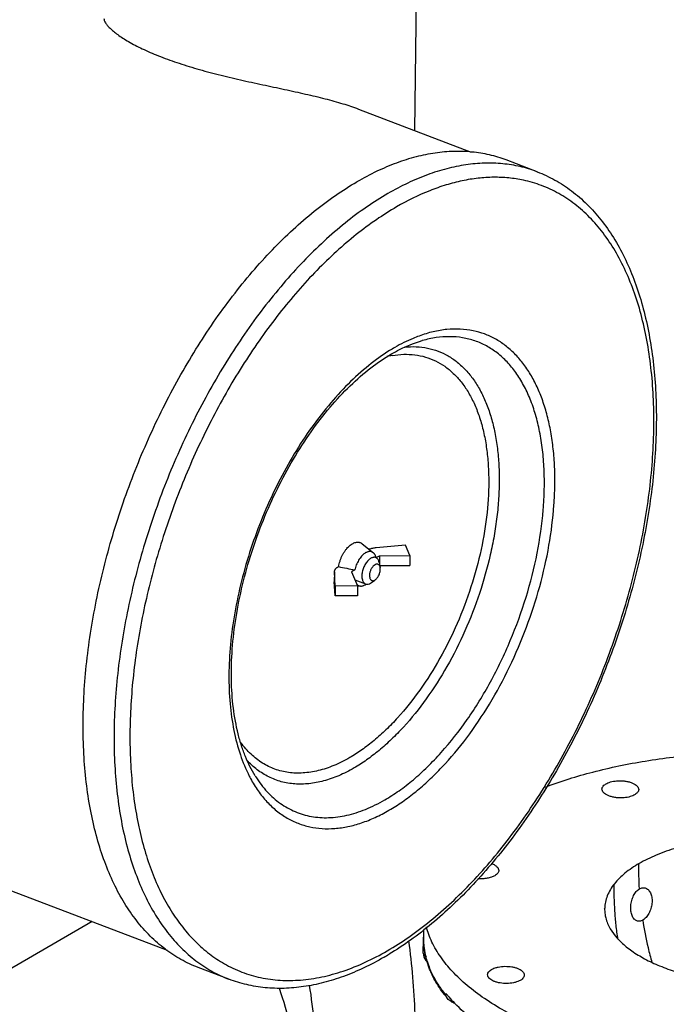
# Model space of a CAD drawing. Header units: inches. Extents: x 0 to 34, y 0 to 22.
# Tile 99 of 164: x 17.4 to 19.2, y 17.8 to 20.5. Entities that reach past the tile are written whole.
import ezdxf

# ---------------------------------------------------------------- set-up
doc = ezdxf.new("R2010")
doc.units = ezdxf.units.IN
doc.header["$LTSCALE"] = 1.87
doc.header["$MEASUREMENT"] = 0
doc.layers.get('0').update_dxf_attribs({"linetype": 'CONTINUOUS'})
for name, color, linetype in [('02___PRT_ALL_AXES', 7, 'CONTINUOUS'), ('3_ALL_AXES', 7, 'CONTINUOUS'), ('7_ALL_FEATURES', 7, 'CONTINUOUS')]:
    doc.layers.add(name, color=color, linetype=linetype)

msp = doc.modelspace()

# ---------------------------------------------------------------- linework, layer by layer
at = {"color": 7, "linetype": 'Continuous'}
for p, q in [((19.0587, 18.0489), (19.0586, 18.0473)), ((19.0586, 18.0474), (19.0587, 18.0489)), ((18.5579, 17.9886), (18.5576, 17.9689)), ((18.5572, 17.9249), (18.5577, 17.9632)), ((18.5576, 17.9683), (18.5576, 17.9692)), ((18.8361, 17.8668), (18.8364, 17.8639)), ((18.7353, 17.8624), (18.735, 17.8653)), ((18.6199, 17.813), (18.6198, 17.8091))]:
    msp.add_line(p, q, dxfattribs=at)
for centre, radius, start, end in [((19.1551, 18.0462), 0.0965, 179.3229, 186.6275), ((19.1575, 18.0465), 0.0989, 186.6289, 190.6886), ((20.1907, 18.1749), 1.0389, 188.7899, 193.0739), ((18.7748, 17.9665), 0.2172, 179.53, 182.5546), ((18.7778, 17.9667), 0.2202, 182.5651, 187.391), ((18.5897, 17.9245), 0.0325, 179.2795, 218.3852), ((18.7859, 17.9679), 0.2284, 187.4276, 194.1383), ((20.2862, 18.197), 1.1369, 193.0729, 195.1981), ((18.5898, 17.9245), 0.0326, 218.4242, 227.6429), ((18.7984, 17.9711), 0.2413, 194.1596, 199.3207), ((18.7927, 17.9735), 0.236, 197.5217, 200.2054), ((18.7987, 17.9756), 0.2423, 200.2032, 201.4695), ((18.905, 18.0451), 0.3676, 219.1448, 219.5589), ((18.9021, 18.0296), 0.3609, 217.4608, 217.965), ((18.9117, 18.0372), 0.3732, 217.9736, 219.5746), ((18.9015, 18.0384), 0.3633, 218.63, 219.145), ((18.9144, 18.053), 0.3799, 219.5666, 220.9893), ((18.939, 18.0748), 0.4128, 221.0325, 224.3292)]:
    msp.add_arc(centre, radius, start, end, dxfattribs=at)
for points, knots in [([(18.895, 18.3841), (18.9379, 18.4005), (19.029, 18.4289), (19.1731, 18.4588), (19.3265, 18.4768), (19.4848, 18.4824), (19.6434, 18.4754), (19.7977, 18.4561), (19.9434, 18.4251), (20.0358, 18.3959), (20.0794, 18.3793)], [0, 0, 0, 0, 0.11403, 0.236691, 0.365489, 0.497597, 0.630025, 0.759769, 0.883953, 1, 1, 1, 1]), ([(19.0512, 18.3786), (19.0512, 18.38), (19.0519, 18.3831), (19.0546, 18.3873), (19.0588, 18.3911), (19.0644, 18.3944), (19.0711, 18.3972), (19.0817, 18.4002), (19.0903, 18.4013), (19.0962, 18.4015)], [0, 0, 0, 0, 0.080342, 0.169181, 0.272055, 0.391027, 0.525777, 0.674451, 1, 1, 1, 1]), ([(19.0962, 18.4015), (19.0997, 18.4017), (19.1068, 18.4017), (19.1172, 18.4006), (19.127, 18.3985), (19.1356, 18.3956), (19.1428, 18.3919), (19.1483, 18.3875), (19.1519, 18.3826), (19.1527, 18.379), (19.1527, 18.3773)], [0, 0, 0, 0, 0.161084, 0.320132, 0.471099, 0.609413, 0.731547, 0.835655, 0.923132, 1, 1, 1, 1]), ([(19.1077, 18.3543), (19.1041, 18.3541), (19.0971, 18.3542), (19.0867, 18.3553), (19.0769, 18.3573), (19.0683, 18.3603), (19.0611, 18.364), (19.0556, 18.3683), (19.052, 18.3732), (19.0512, 18.3769), (19.0512, 18.3786)], [0, 0, 0, 0, 0.161084, 0.320132, 0.471099, 0.609413, 0.731547, 0.835655, 0.923132, 1, 1, 1, 1]), ([(19.1527, 18.3773), (19.1527, 18.3758), (19.152, 18.3727), (19.1493, 18.3685), (19.1451, 18.3648), (19.1395, 18.3614), (19.1328, 18.3586), (19.1222, 18.3556), (19.1136, 18.3545), (19.1077, 18.3543)], [0, 0, 0, 0, 0.080342, 0.169181, 0.272055, 0.391027, 0.525777, 0.674451, 1, 1, 1, 1]), ([(19.2566, 18.2154), (19.2379, 18.2099), (19.2026, 18.1976), (19.169, 18.1814), (19.1536, 18.1725)], [0, 0, 0, 0, 0.524219, 1, 1, 1, 1]), ([(18.7465, 18.1724), (18.7493, 18.1714), (18.7544, 18.169), (18.7607, 18.1645), (18.7648, 18.1593), (18.7658, 18.1553), (18.7658, 18.1535)], [0, 0, 0, 0, 0.316284, 0.584819, 0.807498, 1, 1, 1, 1]), ([(19.1536, 18.1725), (19.14, 18.1646), (19.1153, 18.1481), (19.094, 18.1272), (19.0854, 18.1164)], [0, 0, 0, 0, 0.532633, 1, 1, 1, 1]), ([(19.1548, 18.1026), (19.1541, 18.1146), (19.1535, 18.1324), (19.1534, 18.1557), (19.1535, 18.167), (19.1536, 18.1725)], [0, 0, 0, 0, 0.513076, 0.764986, 1, 1, 1, 1]), ([(18.7658, 18.1535), (18.7658, 18.1522), (18.7652, 18.1494), (18.7629, 18.1455), (18.7594, 18.1419), (18.7564, 18.1399), (18.7548, 18.139)], [0, 0, 0, 0, 0.210065, 0.439285, 0.701064, 1, 1, 1, 1]), ([(18.7548, 18.139), (18.7518, 18.1372), (18.7449, 18.1343), (18.7335, 18.1315), (18.7209, 18.1302), (18.7122, 18.1304), (18.7078, 18.1307)], [0, 0, 0, 0, 0.21453, 0.460629, 0.726859, 1, 1, 1, 1]), ([(19.0854, 18.1164), (19.0774, 18.1063), (19.0675, 18.09), (19.0602, 18.0664), (19.0588, 18.0547), (19.0587, 18.0489)], [0, 0, 0, 0, 0.521907, 0.764132, 1, 1, 1, 1]), ([(19.0954, 17.9633), (19.0934, 17.9763), (19.0901, 18.0022), (19.0867, 18.041), (19.0853, 18.0731), (19.0851, 18.0982), (19.0853, 18.1104), (19.0854, 18.1164)], [0, 0, 0, 0, 0.256725, 0.509994, 0.760622, 0.884344, 1, 1, 1, 1]), ([(19.1476, 18.0139), (19.1462, 18.0144), (19.1434, 18.0159), (19.1398, 18.0191), (19.1367, 18.0234), (19.1333, 18.0306), (19.1309, 18.0414), (19.1306, 18.0555), (19.1331, 18.0701), (19.138, 18.0836), (19.1451, 18.095), (19.1515, 18.1007), (19.1548, 18.1026)], [0, 0, 0, 0, 0.04413, 0.091035, 0.142079, 0.19797, 0.323738, 0.464142, 0.610798, 0.754192, 0.885743, 1, 1, 1, 1]), ([(19.1548, 18.1026), (19.1575, 18.1042), (19.1621, 18.1058), (19.1682, 18.1057), (19.1711, 18.105), (19.1724, 18.1044)], [0, 0, 0, 0, 0.516932, 0.759369, 1, 1, 1, 1]), ([(19.1724, 18.1044), (19.1739, 18.1038), (19.1768, 18.1022), (19.182, 18.0974), (19.1869, 18.0888), (19.1898, 18.0763), (19.1898, 18.0622), (19.1869, 18.0479), (19.1813, 18.0346), (19.1738, 18.0236), (19.1674, 18.0181), (19.164, 18.0161)], [0, 0, 0, 0, 0.046449, 0.095618, 0.20489, 0.33045, 0.468886, 0.613417, 0.755462, 0.886453, 1, 1, 1, 1]), ([(19.0603, 18.0281), (19.0607, 18.0263), (19.0623, 18.019), (19.0647, 18.0118), (19.0669, 18.0065)], [0, 0, 0, 0, 0.245645, 1, 1, 1, 1]), ([(19.0669, 18.0065), (19.0751, 17.9869), (19.0969, 17.9594), (19.1341, 17.9295), (19.17, 17.9078), (19.2115, 17.8886), (19.2579, 17.872), (19.3085, 17.8583), (19.3437, 17.8514), (19.3618, 17.8485)], [0, 0, 0, 0, 0.184449, 0.293306, 0.414012, 0.546371, 0.689205, 0.840982, 1, 1, 1, 1]), ([(19.164, 18.0161), (19.1614, 18.0146), (19.1572, 18.013), (19.1515, 18.0128), (19.1488, 18.0134), (19.1476, 18.0139)], [0, 0, 0, 0, 0.525723, 0.765911, 1, 1, 1, 1]), ([(18.9128, 17.7045), (18.8897, 17.7133), (18.8454, 17.7318), (18.783, 17.7633), (18.7273, 17.7974), (18.6788, 17.8338), (18.6379, 17.8723), (18.6049, 17.9124), (18.5803, 17.954), (18.5695, 17.9831), (18.5657, 17.9976)], [0, 0, 0, 0, 0.15783, 0.306499, 0.445334, 0.574167, 0.693168, 0.802922, 0.904601, 1, 1, 1, 1]), ([(18.5677, 17.9024), (18.5643, 17.9132), (18.5591, 17.9352), (18.5575, 17.9577), (18.5576, 17.9689)], [0, 0, 0, 0, 0.505023, 1, 1, 1, 1]), ([(18.5572, 17.9249), (18.5572, 17.9239), (18.5576, 17.9219), (18.5594, 17.9191), (18.5622, 17.9165), (18.5644, 17.9151), (18.5657, 17.9144)], [0, 0, 0, 0, 0.203818, 0.430403, 0.693862, 1, 1, 1, 1]), ([(18.6156, 17.8101), (18.6059, 17.8227), (18.5886, 17.8487), (18.5757, 17.8771), (18.5707, 17.8913)], [0, 0, 0, 0, 0.514119, 1, 1, 1, 1]), ([(18.5937, 17.8458), (18.5917, 17.8492), (18.584, 17.8624), (18.5774, 17.8763), (18.5732, 17.887)], [0, 0, 0, 0, 0.256386, 1, 1, 1, 1]), ([(18.7349, 17.8653), (18.735, 17.8668), (18.7357, 17.87), (18.7387, 17.8743), (18.7432, 17.8782), (18.7492, 17.8816), (18.7565, 17.8844), (18.7678, 17.8873), (18.7831, 17.8888), (18.7986, 17.8877), (18.8104, 17.8852), (18.8183, 17.8826), (18.825, 17.8794), (18.8303, 17.8757), (18.8342, 17.8715), (18.8357, 17.8683), (18.8361, 17.8668)], [0, 0, 0, 0, 0.038642, 0.081692, 0.131852, 0.190125, 0.256147, 0.328797, 0.486661, 0.647281, 0.723194, 0.7935, 0.856655, 0.911834, 0.959134, 1, 1, 1, 1]), ([(18.6178, 17.8116), (18.6155, 17.8144), (18.607, 17.8254), (18.5991, 17.8369), (18.5937, 17.8458)], [0, 0, 0, 0, 0.256178, 1, 1, 1, 1]), ([(18.8364, 17.8639), (18.8364, 17.8623), (18.8356, 17.8591), (18.8327, 17.8548), (18.8281, 17.8509), (18.8221, 17.8475), (18.8149, 17.8447), (18.8036, 17.8418), (18.7882, 17.8403), (18.7727, 17.8414), (18.7609, 17.8439), (18.7531, 17.8465), (18.7464, 17.8497), (18.741, 17.8534), (18.7372, 17.8576), (18.7356, 17.8608), (18.7353, 17.8624)], [0, 0, 0, 0, 0.038642, 0.081692, 0.131852, 0.190125, 0.256147, 0.328797, 0.486661, 0.647281, 0.723194, 0.7935, 0.856655, 0.911834, 0.959134, 1, 1, 1, 1]), ([(18.6241, 17.7994), (18.6229, 17.8008), (18.6213, 17.8031), (18.6201, 17.8064), (18.6198, 17.8082), (18.6198, 17.8091)], [0, 0, 0, 0, 0.508252, 0.762358, 1, 1, 1, 1]), ([(18.6445, 17.7856), (18.6408, 17.7871), (18.6353, 17.7898), (18.6286, 17.7947), (18.6255, 17.7977), (18.6241, 17.7994)], [0, 0, 0, 0, 0.479207, 0.733849, 1, 1, 1, 1]), ([(18.9118, 17.624), (18.8842, 17.6346), (18.8316, 17.6569), (18.759, 17.6957), (18.6962, 17.7381), (18.6598, 17.7699), (18.6437, 17.7863)], [0, 0, 0, 0, 0.281169, 0.542147, 0.781764, 1, 1, 1, 1])]:
    msp.add_open_spline(points, degree=3, knots=knots, dxfattribs=at)
at = {"layer": '02___PRT_ALL_AXES', "color": 7, "linetype": 'Continuous'}
for p, q in [((18.5456, 21.2036), (18.533, 20.2004)), ((18.3776, 20.2597), (18.6896, 20.1406)), ((18.8719, 20.0861), (18.7864, 20.1187)), ((16.4133, 18.4804), (17.8494, 17.9326)), ((18.0199, 17.8526), (17.9344, 17.8852))]:
    msp.add_line(p, q, dxfattribs=at)
for points, knots in [([(17.6743, 20.5097), (17.6743, 20.5079), (17.6752, 20.5039), (17.6785, 20.4976), (17.6839, 20.4905), (17.6914, 20.4827), (17.701, 20.4741), (17.7128, 20.4651), (17.7267, 20.4556), (17.7489, 20.4421), (17.7816, 20.4252), (17.8261, 20.4059), (17.8766, 20.3875), (17.932, 20.3704), (17.9907, 20.3546), (18.0515, 20.3403), (18.1127, 20.3269), (18.1728, 20.3142), (18.2304, 20.3017), (18.2841, 20.2889), (18.333, 20.2753), (18.3636, 20.265), (18.3778, 20.2596)], [0, 0, 0, 0, 0.006943, 0.016076, 0.027728, 0.042019, 0.058973, 0.078553, 0.100687, 0.125276, 0.181324, 0.245605, 0.316835, 0.39358, 0.474238, 0.557052, 0.640146, 0.721608, 0.799624, 0.87266, 0.939632, 1, 1, 1, 1]), ([(18.7864, 20.1187), (18.7713, 20.1245), (18.7402, 20.134), (18.6915, 20.1419), (18.6411, 20.1435), (18.5891, 20.1389), (18.536, 20.128), (18.482, 20.1109), (18.4274, 20.0877), (18.3916, 20.0688), (18.3737, 20.0585)], [0, 0, 0, 0, 0.112153, 0.225731, 0.342079, 0.462389, 0.58766, 0.718672, 0.856002, 1, 1, 1, 1]), ([(17.9344, 17.8852), (17.9182, 17.8914), (17.8864, 17.9063), (17.8419, 17.9356), (17.8008, 17.9717), (17.7634, 18.0143), (17.7298, 18.0632), (17.7003, 18.1179), (17.675, 18.1782), (17.654, 18.2437), (17.6375, 18.314), (17.6256, 18.3886), (17.6184, 18.467), (17.6158, 18.5489), (17.618, 18.6335), (17.6272, 18.7509), (17.6506, 18.9012), (17.696, 19.0819), (17.7579, 19.2607), (17.8349, 19.433), (17.9249, 19.5945), (18.01, 19.7185), (18.083, 19.8087), (18.1387, 19.8703), (18.1959, 19.9265), (18.2541, 19.9768), (18.313, 20.021), (18.3534, 20.0468), (18.3737, 20.0585)], [0, 0, 0, 0, 0.020556, 0.041415, 0.062858, 0.085131, 0.108435, 0.13292, 0.158688, 0.185796, 0.214262, 0.24407, 0.275172, 0.307499, 0.340956, 0.375432, 0.446901, 0.520782, 0.595803, 0.670633, 0.743952, 0.814516, 0.848426, 0.881251, 0.91289, 0.943261, 0.972309, 1, 1, 1, 1])]:
    msp.add_open_spline(points, degree=3, knots=knots, dxfattribs=at)
at = {"layer": '3_ALL_AXES', "color": 7, "linetype": 'Continuous'}
for p, q in [((18.3878, 19.0574), (18.4191, 19.0322)), ((18.3752, 18.9407), (18.384, 18.9402))]:
    msp.add_line(p, q, dxfattribs=at)
at = {"layer": '7_ALL_FEATURES', "color": 7, "linetype": 'Continuous'}
for p, q in [((18.8719, 20.0861), (18.8712, 20.0864)), ((18.5546, 19.6192), (18.5545, 19.6192)), ((18.5081, 19.0528), (18.4268, 19.0459)), ((18.5204, 19.0244), (18.5081, 19.0528)), ((18.4268, 19.0193), (18.4253, 19.0236)), ((18.4269, 19.0188), (18.4362, 19.0242)), ((18.4362, 19.0242), (18.4359, 19.0015)), ((18.4362, 19.0242), (18.5204, 19.0244)), ((18.5204, 19.0244), (18.5201, 18.9968)), ((18.3217, 18.9933), (18.3229, 18.994)), ((18.3678, 18.9846), (18.3585, 18.9792)), ((18.4352, 19.0051), (18.4379, 18.9919)), ((18.4369, 18.9966), (18.5201, 18.9968)), ((18.3115, 18.9791), (18.3111, 18.9522)), ((18.3115, 18.9791), (18.3111, 18.9515)), ((18.3115, 18.9791), (18.3115, 18.9798)), ((18.3137, 18.9403), (18.3115, 18.9791)), ((18.3585, 18.9792), (18.3753, 18.9405)), ((18.368, 18.9572), (18.3977, 18.9459)), ((18.4141, 18.9498), (18.4232, 18.9566)), ((18.4231, 18.9567), (18.425, 18.9579)), ((18.3111, 18.9515), (18.3111, 18.9522)), ((18.3133, 18.9127), (18.3111, 18.9515)), ((18.3137, 18.9403), (18.3133, 18.9127)), ((18.3753, 18.9405), (18.3137, 18.9403)), ((18.3753, 18.9405), (18.3749, 18.9129)), ((18.4112, 18.9479), (18.4141, 18.9498)), ((18.3749, 18.9129), (18.3133, 18.9127)), ((17.6414, 18.0119), (17.2677, 17.7958))]:
    msp.add_line(p, q, dxfattribs=at)
for centre, radius, start, end in [((18.7308, 19.1639), 0.5039, 120.0531, 121.9465), ((18.5142, 19.327), 0.2546, 99.7331, 103.0907), ((18.4214, 19.0079), 0.0117, 63.4606, 69.1068), ((18.3899, 19.0095), 0.0381, 14.1883, 14.9339), ((21.7729, 35.4491), 16.8129, 258.15868, 258.31495), ((18.4019, 18.9569), 0.0118, 249.1299, 257.2176), ((18.4086, 18.5854), 0.3739, 207.2143, 208.345), ((18.3493, 18.5746), 0.3024, 211.8676, 212.4801), ((18.0288, 18.639), 0.8382, 300.0533, 301.1903)]:
    msp.add_arc(centre, radius, start, end, dxfattribs=at)
for points, knots in [([(18.8712, 20.0864), (18.8562, 20.0921), (18.825, 20.1015), (18.7765, 20.1093), (18.7261, 20.1109), (18.6742, 20.1062), (18.6212, 20.0953), (18.5673, 20.0782), (18.5128, 20.0551), (18.4771, 20.0362), (18.4592, 20.0258)], [0, 0, 0, 0, 0.112166, 0.225767, 0.342139, 0.462469, 0.587748, 0.718755, 0.85605, 1, 1, 1, 1]), ([(18.8719, 20.0861), (18.8888, 20.0796), (18.922, 20.0642), (18.9683, 20.0339), (19.0109, 19.9969), (19.0496, 19.9534), (19.0842, 19.904), (19.1145, 19.8489), (19.1404, 19.7886), (19.1619, 19.7235), (19.1788, 19.6538), (19.1912, 19.5801), (19.199, 19.5026), (19.2022, 19.422), (19.2007, 19.3386), (19.1925, 19.2231), (19.1706, 19.0752), (19.1272, 18.8972), (19.0676, 18.7209), (18.993, 18.5505), (18.9054, 18.3902), (18.8069, 18.2438), (18.716, 18.1346), (18.6396, 18.0576), (18.582, 18.0063), (18.5235, 17.9609), (18.4831, 17.9341), (18.4629, 17.9219)], [0, 0, 0, 0, 0.021562, 0.043358, 0.065633, 0.088594, 0.112424, 0.137273, 0.16325, 0.190429, 0.218845, 0.248498, 0.279362, 0.311379, 0.344474, 0.378547, 0.449142, 0.522127, 0.596304, 0.670409, 0.743182, 0.813435, 0.880131, 0.911892, 0.942484, 0.971865, 1, 1, 1, 1]), ([(18.4574, 17.9311), (18.4778, 17.9429), (18.5185, 17.9689), (18.5777, 18.0137), (18.6361, 18.0648), (18.6935, 18.1219), (18.7493, 18.1847), (18.8033, 18.2527), (18.855, 18.3255), (18.921, 18.429), (18.9956, 18.5672), (19.0703, 18.7419), (19.1292, 18.9225), (19.164, 19.0752), (19.1824, 19.1961), (19.1912, 19.2845), (19.1952, 19.3706), (19.1944, 19.454), (19.1886, 19.5341), (19.178, 19.6103), (19.1626, 19.6822), (19.1426, 19.7492), (19.1179, 19.811), (19.0889, 19.867), (19.0556, 19.9169), (19.0183, 19.9604), (18.9772, 19.9972), (18.9325, 20.0269), (18.8846, 20.0492), (18.8509, 20.0591), (18.8339, 20.0628)], [0, 0, 0, 0, 0.028006, 0.057426, 0.088228, 0.120348, 0.153695, 0.188158, 0.223607, 0.259896, 0.334332, 0.410123, 0.485837, 0.560048, 0.596175, 0.631432, 0.665677, 0.698783, 0.730641, 0.761167, 0.790303, 0.818021, 0.844331, 0.869288, 0.892994, 0.915603, 0.937328, 0.95843, 0.979212, 1, 1, 1, 1]), ([(18.8339, 20.0628), (18.8205, 20.0656), (18.7932, 20.0698), (18.7512, 20.0716), (18.7081, 20.0689), (18.6641, 20.0617), (18.6194, 20.05), (18.5577, 20.0282), (18.5127, 20.0059), (18.4833, 19.9889)], [0, 0, 0, 0, 0.111862, 0.226051, 0.34344, 0.464785, 0.590709, 0.721699, 1, 1, 1, 1]), ([(18.4592, 20.0258), (18.439, 20.0141), (18.3985, 19.9884), (18.3397, 19.9442), (18.2815, 19.8939), (18.2243, 19.8378), (18.1686, 19.7762), (18.0956, 19.686), (18.0105, 19.562), (17.9204, 19.4005), (17.8435, 19.2282), (17.7815, 19.0495), (17.7361, 18.8687), (17.7127, 18.7184), (17.7035, 18.601), (17.7014, 18.5163), (17.7039, 18.4345), (17.7112, 18.356), (17.723, 18.2814), (17.7395, 18.2112), (17.7605, 18.1457), (17.7858, 18.0853), (17.8153, 18.0305), (17.8489, 17.9817), (17.8863, 17.939), (17.9274, 17.9029), (17.9719, 17.8736), (18.0037, 17.8588), (18.0199, 17.8526)], [0, 0, 0, 0, 0.027678, 0.056712, 0.087072, 0.1187, 0.151516, 0.185419, 0.255977, 0.3293, 0.404136, 0.479163, 0.553052, 0.624529, 0.659009, 0.69247, 0.7248, 0.755907, 0.785718, 0.814187, 0.841298, 0.867069, 0.891556, 0.914862, 0.937138, 0.958583, 0.979443, 1, 1, 1, 1]), ([(18.4833, 19.9889), (18.4643, 19.9779), (18.4262, 19.9537), (18.3707, 19.9124), (18.3159, 19.8655), (18.2619, 19.8133), (18.2092, 19.756), (18.1401, 19.6722), (18.0589, 19.557), (17.9725, 19.4067), (17.8976, 19.2459), (17.8361, 19.0784), (17.7893, 18.9082), (17.7633, 18.7659), (17.7511, 18.6541), (17.7462, 18.5729), (17.7456, 18.4939), (17.7493, 18.4177), (17.7573, 18.3447), (17.7695, 18.2754), (17.7858, 18.21), (17.8062, 18.1491), (17.8305, 18.0929), (17.8587, 18.0419), (17.8906, 17.9962), (17.9259, 17.9562), (17.9646, 17.9222), (17.9927, 17.9035), (18.0071, 17.8953)], [0, 0, 0, 0, 0.027337, 0.05597, 0.085873, 0.116996, 0.149265, 0.182591, 0.25195, 0.324102, 0.397903, 0.47214, 0.545579, 0.617025, 0.651661, 0.685397, 0.718121, 0.749735, 0.780158, 0.809329, 0.837213, 0.863798, 0.889106, 0.913197, 0.936168, 0.958162, 0.979363, 1, 1, 1, 1]), ([(18.4623, 18.3199), (18.475, 18.3273), (18.5004, 18.3435), (18.5373, 18.3714), (18.5737, 18.4033), (18.6222, 18.4516), (18.6799, 18.5208), (18.7423, 18.614), (18.7975, 18.7165), (18.844, 18.8254), (18.8806, 18.9379), (18.9062, 19.051), (18.9181, 19.1445), (18.9214, 19.217), (18.9207, 19.2689), (18.917, 19.3187), (18.9103, 19.3661), (18.9007, 19.4108), (18.8881, 19.4524), (18.8726, 19.4908), (18.8544, 19.5255), (18.8336, 19.5565), (18.8102, 19.5834), (18.7845, 19.6062), (18.7566, 19.6244), (18.7267, 19.6382), (18.7056, 19.6442), (18.695, 19.6464)], [0, 0, 0, 0, 0.02803, 0.057491, 0.088329, 0.120482, 0.188336, 0.260112, 0.334599, 0.410431, 0.486173, 0.560394, 0.631743, 0.665973, 0.699059, 0.730892, 0.761388, 0.790489, 0.81817, 0.844442, 0.869361, 0.893031, 0.91561, 0.937313, 0.958405, 0.979191, 1, 1, 1, 1]), ([(18.695, 19.6464), (18.6833, 19.6488), (18.6592, 19.6518), (18.622, 19.6507), (18.5837, 19.6442), (18.5583, 19.6365), (18.5455, 19.6318)], [0, 0, 0, 0, 0.234951, 0.477895, 0.732056, 1, 1, 1, 1]), ([(18.4504, 18.3485), (18.464, 18.3564), (18.4913, 18.374), (18.5307, 18.4046), (18.5695, 18.44), (18.621, 18.4939), (18.6815, 18.5712), (18.7454, 18.6752), (18.7998, 18.7887), (18.8431, 18.908), (18.8738, 19.0291), (18.8882, 19.1297), (18.8923, 19.2078), (18.8917, 19.2634), (18.8875, 19.3166), (18.8797, 19.3668), (18.8684, 19.4137), (18.8536, 19.4568), (18.8383, 19.4899), (18.8243, 19.514), (18.8098, 19.5359), (18.7897, 19.5605), (18.7624, 19.5855), (18.7325, 19.6051), (18.7001, 19.6194), (18.6657, 19.628), (18.6296, 19.6309), (18.5921, 19.6282), (18.5671, 19.6227), (18.5546, 19.6192)], [0, 0, 0, 0, 0.028964, 0.059563, 0.091725, 0.125367, 0.196518, 0.271719, 0.349335, 0.427569, 0.504584, 0.578621, 0.614042, 0.648163, 0.680844, 0.71198, 0.741507, 0.769404, 0.795712, 0.808304, 0.820544, 0.844055, 0.866513, 0.888249, 0.909652, 0.931142, 0.953129, 0.975982, 1, 1, 1, 1]), ([(18.4696, 19.5824), (18.4767, 19.5865), (18.5038, 19.6012), (18.5327, 19.613), (18.5545, 19.6192)], [0, 0, 0, 0, 0.265443, 1, 1, 1, 1]), ([(18.5455, 19.6318), (18.5399, 19.6298), (18.5169, 19.6207), (18.4947, 19.6095), (18.4784, 19.6001)], [0, 0, 0, 0, 0.241267, 1, 1, 1, 1]), ([(18.4641, 19.5915), (18.444, 19.579), (18.404, 19.5501), (18.3474, 19.4988), (18.2928, 19.4387), (18.2412, 19.3707), (18.1933, 19.296), (18.15, 19.2158), (18.1119, 19.1314), (18.0796, 19.0442), (18.0538, 18.9556), (18.0349, 18.867), (18.023, 18.78), (18.0185, 18.696), (18.0215, 18.6162), (18.0318, 18.5421), (18.0493, 18.4747), (18.0663, 18.4334), (18.0761, 18.4144)], [0, 0, 0, 0, 0.053683, 0.111365, 0.172735, 0.237303, 0.304451, 0.373468, 0.44358, 0.513977, 0.58384, 0.652368, 0.718803, 0.782458, 0.842751, 0.899238, 0.951662, 1, 1, 1, 1]), ([(18.5057, 19.6013), (18.5164, 19.6023), (18.5375, 19.603), (18.5686, 19.5992), (18.5983, 19.5907), (18.6261, 19.5775), (18.652, 19.5598), (18.6756, 19.5376), (18.6967, 19.5114), (18.7153, 19.4811), (18.7313, 19.4472), (18.7444, 19.4099), (18.7547, 19.3693), (18.762, 19.326), (18.7663, 19.2801), (18.7676, 19.2321), (18.7659, 19.1822), (18.7611, 19.1309), (18.7533, 19.0786), (18.739, 19.0076), (18.714, 18.9189), (18.6739, 18.8157), (18.6247, 18.7179), (18.5679, 18.6286), (18.5147, 18.5622), (18.4696, 18.5159), (18.4356, 18.4855), (18.4012, 18.459), (18.3774, 18.4437), (18.3656, 18.4369)], [0, 0, 0, 0, 0.022344, 0.043953, 0.065176, 0.08639, 0.107976, 0.130283, 0.153607, 0.17818, 0.204161, 0.231649, 0.260682, 0.29125, 0.323299, 0.35674, 0.391454, 0.427298, 0.464107, 0.501701, 0.578445, 0.655921, 0.732456, 0.806428, 0.876381, 0.909481, 0.941167, 0.971362, 1, 1, 1, 1]), ([(18.0924, 18.415), (18.0819, 18.4319), (18.0683, 18.4595), (18.054, 18.499), (18.0414, 18.5436), (18.0305, 18.6047), (18.0253, 18.6831), (18.028, 18.767), (18.0384, 18.8546), (18.0564, 18.9442), (18.0817, 19.0343), (18.1139, 19.1232), (18.1524, 19.2091), (18.1964, 19.2906), (18.2451, 19.3661), (18.2975, 19.4343), (18.3528, 19.4938), (18.4096, 19.5435), (18.4496, 19.5708), (18.4696, 19.5824)], [0, 0, 0, 0, 0.045206, 0.069678, 0.095398, 0.150472, 0.210118, 0.273786, 0.340775, 0.410277, 0.481404, 0.553227, 0.624794, 0.69516, 0.763417, 0.828715, 0.890298, 0.947543, 1, 1, 1, 1]), ([(18.4712, 19.5779), (18.4817, 19.5797), (18.5025, 19.5819), (18.5335, 19.5806), (18.5631, 19.5745), (18.591, 19.5638), (18.6171, 19.5485), (18.641, 19.5288), (18.6626, 19.5049), (18.6818, 19.477), (18.6983, 19.4454), (18.7121, 19.4102), (18.7231, 19.3718), (18.7312, 19.3305), (18.7363, 19.2866), (18.7393, 19.2239), (18.735, 19.1413), (18.7184, 19.0397), (18.6905, 18.9369), (18.6524, 18.8361), (18.6051, 18.7404), (18.5502, 18.653), (18.4986, 18.588), (18.4548, 18.5426), (18.4218, 18.5129), (18.3883, 18.4871), (18.3652, 18.4721), (18.3536, 18.4655)], [0, 0, 0, 0, 0.022941, 0.044973, 0.06643, 0.087691, 0.109155, 0.131202, 0.154166, 0.178316, 0.203846, 0.230885, 0.259493, 0.289677, 0.321395, 0.354566, 0.424749, 0.499044, 0.575938, 0.653749, 0.730737, 0.805216, 0.875659, 0.908981, 0.940863, 0.971226, 1, 1, 1, 1]), ([(18.3229, 18.994), (18.3234, 18.9966), (18.3245, 19.0018), (18.3268, 19.0095), (18.3296, 19.0171), (18.3329, 19.0245), (18.3368, 19.0314), (18.341, 19.0379), (18.3455, 19.0438), (18.3503, 19.049), (18.3552, 19.0534), (18.3603, 19.0569), (18.3653, 19.0595), (18.3703, 19.0611), (18.3744, 19.0617), (18.3776, 19.0616), (18.3798, 19.0612), (18.382, 19.0606), (18.3841, 19.0598), (18.386, 19.0587), (18.3873, 19.0578), (18.3878, 19.0574)], [0, 0, 0, 0, 0.075886, 0.15324, 0.231152, 0.308698, 0.384965, 0.45908, 0.530247, 0.597779, 0.661139, 0.719989, 0.774253, 0.824182, 0.87043, 0.892533, 0.914163, 0.935516, 0.9568, 0.978226, 1, 1, 1, 1]), ([(18.4268, 19.0459), (18.4251, 19.0457), (18.4216, 19.0453), (18.4166, 19.0444), (18.4118, 19.0433), (18.4087, 19.0423), (18.4072, 19.0418)], [0, 0, 0, 0, 0.263951, 0.520331, 0.76639, 1, 1, 1, 1]), ([(18.3953, 19.0306), (18.3937, 19.0295), (18.3906, 19.027), (18.3862, 19.0225), (18.3821, 19.0173), (18.3783, 19.0115), (18.3749, 19.0052), (18.3719, 18.9986), (18.3695, 18.9917), (18.3683, 18.987), (18.3678, 18.9846)], [0, 0, 0, 0, 0.105671, 0.21973, 0.341137, 0.468447, 0.599937, 0.733697, 0.867722, 1, 1, 1, 1]), ([(18.4121, 19.0169), (18.4093, 19.0153), (18.4038, 19.0107), (18.3971, 19.0017), (18.3926, 18.9928), (18.3899, 18.985), (18.388, 18.9773), (18.387, 18.9681), (18.3879, 18.9594), (18.3899, 18.9536), (18.392, 18.9501), (18.3946, 18.9475), (18.3967, 18.9463), (18.3977, 18.9459)], [0, 0, 0, 0, 0.118537, 0.255923, 0.404122, 0.479273, 0.553268, 0.692697, 0.81426, 0.867155, 0.914951, 0.958643, 1, 1, 1, 1]), ([(18.4191, 19.0322), (18.4184, 19.0329), (18.4168, 19.0339), (18.414, 19.0351), (18.4112, 19.0356), (18.4081, 19.0357), (18.405, 19.0352), (18.4017, 19.0341), (18.3984, 19.0326), (18.3963, 19.0313), (18.3953, 19.0306)], [0, 0, 0, 0, 0.113906, 0.225929, 0.338979, 0.455847, 0.578905, 0.709939, 0.850111, 1, 1, 1, 1]), ([(18.4256, 19.0189), (18.4246, 19.0193), (18.4224, 19.0198), (18.419, 19.0196), (18.4155, 19.0187), (18.4132, 19.0176), (18.4121, 19.0169)], [0, 0, 0, 0, 0.225608, 0.462656, 0.71943, 1, 1, 1, 1]), ([(18.4253, 19.0236), (18.425, 19.0245), (18.4241, 19.0262), (18.4227, 19.0285), (18.421, 19.0306), (18.4198, 19.0317), (18.4191, 19.0322)], [0, 0, 0, 0, 0.269844, 0.525214, 0.767823, 1, 1, 1, 1]), ([(18.4352, 19.0051), (18.4349, 19.0067), (18.4341, 19.0096), (18.4322, 19.0134), (18.4297, 19.0165), (18.4277, 19.0179), (18.4266, 19.0184)], [0, 0, 0, 0, 0.287786, 0.547021, 0.781765, 1, 1, 1, 1]), ([(18.3115, 18.9798), (18.3115, 18.9804), (18.3116, 18.9817), (18.3121, 18.9835), (18.313, 18.9853), (18.3141, 18.987), (18.3156, 18.9887), (18.3174, 18.9903), (18.3194, 18.9919), (18.3209, 18.9928), (18.3217, 18.9933)], [0, 0, 0, 0, 0.103981, 0.210515, 0.321809, 0.439748, 0.565773, 0.700871, 0.845604, 1, 1, 1, 1]), ([(18.4237, 18.9992), (18.4218, 18.9981), (18.4183, 18.9951), (18.414, 18.9891), (18.4106, 18.982), (18.4086, 18.9745), (18.4082, 18.9673), (18.4092, 18.9619), (18.4109, 18.9586), (18.4125, 18.9567), (18.4145, 18.9555), (18.4159, 18.9551), (18.4167, 18.955)], [0, 0, 0, 0, 0.12128, 0.262539, 0.414193, 0.56483, 0.70288, 0.819989, 0.870179, 0.915547, 0.957957, 1, 1, 1, 1]), ([(18.4301, 19.0008), (18.4296, 19.0009), (18.4274, 19.0009), (18.4252, 19.0001), (18.4237, 18.9992)], [0, 0, 0, 0, 0.229056, 1, 1, 1, 1]), ([(18.425, 18.9579), (18.4273, 18.9597), (18.4316, 18.9645), (18.436, 18.9731), (18.4381, 18.9812), (18.4385, 18.9876), (18.4382, 18.9905), (18.4379, 18.9919)], [0, 0, 0, 0, 0.234151, 0.500061, 0.765889, 0.888603, 1, 1, 1, 1]), ([(18.4379, 18.9919), (18.4377, 18.9931), (18.437, 18.9954), (18.4353, 18.9982), (18.4329, 19.0002), (18.4311, 19.0007), (18.4301, 19.0008)], [0, 0, 0, 0, 0.29327, 0.549432, 0.778389, 1, 1, 1, 1]), ([(18.4167, 18.955), (18.4172, 18.9549), (18.4194, 18.9549), (18.4216, 18.9558), (18.4231, 18.9567)], [0, 0, 0, 0, 0.229056, 1, 1, 1, 1]), ([(18.3729, 18.9459), (18.3736, 18.945), (18.3751, 18.9435), (18.3779, 18.9417), (18.3809, 18.9406), (18.383, 18.9403), (18.384, 18.9402)], [0, 0, 0, 0, 0.258969, 0.507166, 0.751654, 1, 1, 1, 1]), ([(18.384, 18.9402), (18.3854, 18.9402), (18.3882, 18.9404), (18.3909, 18.9411), (18.3923, 18.9417)], [0, 0, 0, 0, 0.48052, 1, 1, 1, 1]), ([(18.3923, 18.9417), (18.3929, 18.9419), (18.3954, 18.9429), (18.3977, 18.9443), (18.3994, 18.9455)], [0, 0, 0, 0, 0.236788, 1, 1, 1, 1]), ([(18.3993, 18.9454), (18.4002, 18.9452), (18.4022, 18.945), (18.4063, 18.9455), (18.4093, 18.9468), (18.4112, 18.9479)], [0, 0, 0, 0, 0.226333, 0.465816, 1, 1, 1, 1]), ([(18.3536, 18.4655), (18.3395, 18.4573), (18.3113, 18.4431), (18.2679, 18.4286), (18.2256, 18.4218), (18.1849, 18.4231), (18.1466, 18.4324), (18.1112, 18.4497), (18.0794, 18.4747), (18.0615, 18.4954), (18.0532, 18.5067)], [0, 0, 0, 0, 0.145636, 0.28086, 0.406965, 0.526228, 0.641654, 0.75678, 0.875185, 1, 1, 1, 1]), ([(18.3656, 18.4369), (18.3519, 18.429), (18.3311, 18.4184), (18.3027, 18.4074), (18.2754, 18.3989), (18.2418, 18.3924), (18.2022, 18.3915), (18.1645, 18.3978), (18.1292, 18.4112), (18.0969, 18.4315), (18.078, 18.449), (18.0692, 18.4586)], [0, 0, 0, 0, 0.146146, 0.215599, 0.282712, 0.410515, 0.531446, 0.647903, 0.762784, 0.87918, 1, 1, 1, 1]), ([(18.0942, 18.4122), (18.1034, 18.3977), (18.1237, 18.3708), (18.1548, 18.3431), (18.1817, 18.326), (18.2028, 18.3157), (18.2248, 18.3078), (18.2477, 18.3024), (18.2713, 18.2995), (18.3042, 18.299), (18.3473, 18.3049), (18.3995, 18.3217), (18.4334, 18.3387), (18.4504, 18.3485)], [0, 0, 0, 0, 0.127493, 0.247331, 0.305432, 0.362881, 0.420173, 0.47781, 0.536281, 0.59604, 0.720848, 0.854993, 1, 1, 1, 1]), ([(18.0795, 18.4079), (18.0859, 18.396), (18.0997, 18.3736), (18.1238, 18.3434), (18.1507, 18.3181), (18.1706, 18.3043), (18.1808, 18.2984)], [0, 0, 0, 0, 0.267774, 0.521917, 0.764922, 1, 1, 1, 1]), ([(18.1808, 18.2984), (18.1905, 18.2928), (18.2109, 18.283), (18.2434, 18.2732), (18.2776, 18.2685), (18.3131, 18.2689), (18.3497, 18.2742), (18.3871, 18.2846), (18.4251, 18.2998), (18.4499, 18.3127), (18.4623, 18.3199)], [0, 0, 0, 0, 0.113756, 0.227445, 0.342969, 0.462092, 0.586313, 0.716851, 0.854605, 1, 1, 1, 1]), ([(18.5162, 17.9588), (18.5254, 17.892), (18.5372, 17.7598), (18.5336, 17.5649), (18.5086, 17.3797), (18.477, 17.2618), (18.4576, 17.2057)], [0, 0, 0, 0, 0.265669, 0.521313, 0.766148, 1, 1, 1, 1]), ([(18.0071, 17.8953), (18.0227, 17.8864), (18.0553, 17.871), (18.1074, 17.8557), (18.1621, 17.8484), (18.2189, 17.8492), (18.2775, 17.8579), (18.3373, 17.8746), (18.3979, 17.8989), (18.4376, 17.9196), (18.4574, 17.9311)], [0, 0, 0, 0, 0.113686, 0.227376, 0.342944, 0.462127, 0.58641, 0.71697, 0.854653, 1, 1, 1, 1]), ([(18.4486, 17.9134), (18.4304, 17.9029), (18.3938, 17.8835), (18.3379, 17.8599), (18.2822, 17.8423), (18.2271, 17.8311), (18.173, 17.8263), (18.12, 17.828), (18.0688, 17.8364), (18.0359, 17.8465), (18.0199, 17.8526)], [0, 0, 0, 0, 0.14126, 0.276701, 0.40664, 0.531693, 0.65261, 0.770282, 0.885692, 1, 1, 1, 1]), ([(18.1583, 17.8288), (18.1826, 17.7588), (18.207, 17.6511), (18.2096, 17.509), (18.1968, 17.4106), (18.1693, 17.321), (18.1278, 17.2425), (18.0731, 17.1773), (18.0285, 17.144), (18.005, 17.1303)], [0, 0, 0, 0, 0.287986, 0.42329, 0.551315, 0.6719, 0.785704, 0.894282, 1, 1, 1, 1]), ([(18.2419, 17.8361), (18.2527, 17.7664), (18.267, 17.6284), (18.2656, 17.4248), (18.2409, 17.2313), (18.2084, 17.1083), (18.1882, 17.0499)], [0, 0, 0, 0, 0.266126, 0.521992, 0.766694, 1, 1, 1, 1])]:
    msp.add_open_spline(points, degree=3, knots=knots, dxfattribs=at)

doc.saveas('drawing.dxf')
